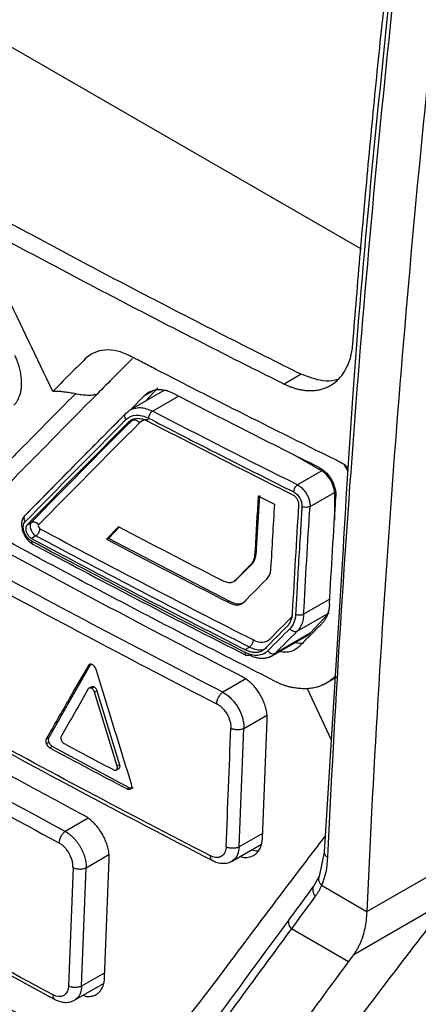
# Model space of a CAD drawing. Header units: millimetres. Extents: x 82 to 1002, y -172 to 1064.
# Tile 144 of 159: x 848 to 856, y 832 to 853. Entities that reach past the tile are written whole.
import ezdxf

# ---------------------------------------------------------------- set-up
doc = ezdxf.new("R2010")
doc.units = ezdxf.units.MM

msp = doc.modelspace()

# ---------------------------------------------------------------- linework, layer by layer
at = {"color": 7, "linetype": 'Continuous', "lineweight": 25}
for p, q in [((855.037, 848.135), (845.185, 853.822)), ((853.762, 845.487), (853.406, 845.281)), ((850.879, 845.155), (850.141, 844.729)), ((850.446, 845.032), (850.155, 844.737)), ((850.737, 845.2), (850.481, 844.925)), ((850.19, 844.514), (850.102, 844.463)), ((853.604, 843.791), (854.2, 843.447)), ((854.674, 843.571), (854.75, 843.443)), ((854.2, 843.447), (853.686, 843.15)), ((853.95, 842.69), (854.465, 842.987)), ((854.465, 842.987), (854.465, 842.402)), ((852.821, 841.795), (852.89, 842.929)), ((853.205, 842.734), (852.856, 842.909)), ((847.973, 842.307), (848.061, 842.358)), ((849.904, 842.261), (849.654, 841.999)), ((849.69, 842.02), (849.916, 842.255)), ((848.16, 842.073), (848.067, 842.019)), ((849.69, 842.02), (849.654, 841.999)), ((852.253, 840.684), (849.69, 842.02)), ((852.821, 841.795), (852.789, 841.776)), ((854.635, 841.595), (854.248, 835.385)), ((852.675, 841.44), (852.373, 841.137)), ((852.405, 841.156), (852.707, 841.458)), ((852.707, 841.458), (852.675, 841.44)), ((852.405, 841.156), (852.373, 841.137)), ((852.253, 840.684), (852.224, 840.668)), ((853.678, 840.055), (854.353, 840.445)), ((854.353, 840.445), (853.952, 840.016)), ((853.101, 839.509), (853.883, 839.96)), ((853.952, 840.016), (853.214, 839.589)), ((852.579, 839.667), (852.673, 839.721)), ((849.321, 839.365), (848.43, 837.812)), ((852.61, 839.057), (852.108, 838.767)), ((854.264, 838.942), (854.546, 839.105)), ((849.272, 838.845), (849.267, 838.838)), ((849.335, 838.851), (849.386, 838.88)), ((849.399, 838.768), (849.45, 838.798)), ((849.45, 838.798), (849.925, 837.234)), ((853.893, 838.846), (854.396, 837.758)), ((849.876, 837.206), (849.399, 838.768)), ((852.553, 838.003), (853.052, 838.292)), ((852.945, 835.678), (853.045, 838.186)), ((852.453, 835.496), (852.553, 838.003)), ((848.378, 837.781), (848.43, 837.812)), ((848.38, 837.68), (848.432, 837.71)), ((848.507, 837.622), (848.454, 837.591)), ((848.507, 837.622), (850.137, 836.749)), ((849.865, 837.126), (849.868, 837.13)), ((849.868, 837.13), (849.917, 837.158)), ((849.876, 837.206), (849.925, 837.234)), ((849.878, 837.2), (849.876, 837.206)), ((850.09, 836.722), (850.137, 836.749)), ((852.29, 835.191), (852.923, 835.556)), ((854.248, 835.386), (854.141, 834.875)), ((848.944, 835.063), (848.848, 832.558)), ((849.125, 832.554), (849.221, 835.058)), ((849.612, 832.733), (849.708, 835.238)), ((854.142, 834.878), (854.036, 834.692)), ((854.193, 834.685), (855.157, 834.128)), ((856.665, 834.251), (854.875, 833.217)), ((855.157, 834.128), (855.157, 834.129)), ((854.765, 833.068), (853.556, 833.766)), ((848.961, 832.248), (849.589, 832.61))]:
    msp.add_line(p, q, dxfattribs=at)
at = {"color": 8, "linetype": 'Continuous', "lineweight": 25}
for p, q in [((850.446, 845.032), (850.632, 845.139)), ((850.621, 844.71), (851.172, 845.028)), ((854.367, 840.734), (853.816, 840.416)), ((849.269, 839.335), (849.314, 839.36)), ((849.303, 838.859), (849.319, 838.868)), ((849.264, 836.104), (848.781, 835.825)), ((852.949, 835.782), (852.453, 835.496)), ((849.221, 835.058), (849.703, 835.337)), ((856.693, 835.015), (855.157, 834.129)), ((849.616, 832.837), (849.125, 832.554))]:
    msp.add_line(p, q, dxfattribs=at)
at = {"color": 7, "linetype": 'Continuous', "lineweight": 25, "flags": 128}
for points in [[(853.883, 839.96), (853.906, 839.975), (853.952, 840.016)], [(852.715, 835.436), (852.813, 835.414), (852.872, 835.413)]]:
    msp.add_lwpolyline(points, dxfattribs=at)
at = {"color": 7, "linetype": 'Continuous', "lineweight": 25}
for centre, radius, start, end in [((853.889, 842.961), 0.576, 2.6059, 57.395), ((853.76, 840.277), 0.471, 255.4214, 277.3893)]:
    msp.add_arc(centre, radius, start, end, dxfattribs=at)
at = {"color": 8, "linetype": 'Continuous', "lineweight": 25}
for centre, radius, start, end in [((854.364, 835.392), 0.117, 183.7061, 248.3366), ((854.203, 834.589), 0.195, 148.4258, 224.0661)]:
    msp.add_arc(centre, radius, start, end, dxfattribs=at)
at = {"color": 7, "linetype": 'Continuous', "lineweight": 25}
for points, knots in [([(854.854, 846.117), (854.88, 846.443), (854.932, 847.096), (855.015, 848.076), (855.102, 849.058), (855.192, 850.042), (855.286, 851.028), (855.384, 852.015), (855.486, 853.004), (855.591, 853.994), (855.7, 854.986), (855.812, 855.98), (855.929, 856.976), (856.048, 857.973), (856.131, 858.639), (856.173, 858.972)], [0, 0, 0, 0, 0.076915, 0.153825, 0.230732, 0.307638, 0.384544, 0.461452, 0.538364, 0.615281, 0.692204, 0.769137, 0.846079, 0.923033, 1, 1, 1, 1]), ([(849.911, 828.997), (849.877, 828.982), (849.759, 828.929), (849.376, 828.925), (848.731, 829.279), (847.951, 829.735), (846.803, 830.396), (844.813, 831.545), (841.335, 833.561), (838.034, 835.426), (835.634, 836.867), (834.864, 837.258), (834.444, 837.63), (834.165, 837.974), (833.816, 838.542), (833.555, 839.362), (833.206, 840.344), (832.216, 843.213), (831.249, 846.048), (830.295, 848.817), (830.013, 849.696), (830.079, 850.469), (830.146, 851.977), (830.219, 853.23), (830.276, 854.228)], [0, 0, 0, 0, 0.0045366, 0.015785, 0.0429601, 0.070566, 0.0981719, 0.1632429, 0.2794412, 0.463154, 0.5090821, 0.5319949, 0.543264, 0.5545106, 0.5658073, 0.5923623, 0.6187114, 0.6447354, 0.8213791, 0.8440777, 0.8667393, 0.8895064, 0.9120523, 1, 1, 1, 1]), ([(855.695, 854.139), (855.377, 851.072), (854.94, 846.851), (854.7, 842.723), (854.635, 841.595)], [0, 0, 0, 0, 0.726758, 1, 1, 1, 1]), ([(831.554, 852.983), (831.523, 852.076), (831.488, 851.057), (831.394, 849.831), (831.612, 849.169), (831.894, 848.27), (832.334, 846.891), (833.104, 844.499), (833.823, 842.25), (834.423, 840.479), (834.606, 839.843), (834.86, 839.369), (835.132, 839.001), (835.501, 838.72), (835.915, 838.478), (836.523, 838.095), (837.584, 837.446), (839.576, 836.239), (842.765, 834.36), (846.198, 832.45), (848.72, 831.047), (849.83, 830.49), (850.187, 830.52), (850.489, 830.673), (850.728, 831.067), (851.823, 832.453), (852.98, 834.033), (854.063, 835.449), (854.269, 835.718)], [0, 0, 0, 0, 0.069215, 0.077838, 0.095071, 0.112544, 0.140001, 0.189031, 0.276584, 0.293888, 0.311143, 0.319663, 0.328142, 0.341082, 0.35425, 0.367419, 0.398456, 0.453878, 0.552839, 0.691245, 0.760457, 0.77753, 0.786017, 0.794506, 0.811757, 0.82906, 0.967485, 1, 1, 1, 1]), ([(848.995, 845.076), (848.572, 844.65), (848.049, 844.119), (847.479, 843.539), (847.325, 843.381), (847.222, 843.276), (847.171, 843.222), (847.066, 843.121), (847.009, 843.077), (846.887, 843.006), (846.691, 842.924), (846.389, 842.916), (846.147, 842.985), (845.983, 843.048), (845.901, 843.089), (845.653, 843.225), (845.488, 843.317), (844.995, 843.592), (844.011, 844.142), (842.385, 845.069), (840.78, 846.007), (839.826, 846.575), (839.351, 846.86), (839.192, 846.954), (838.955, 847.099), (838.877, 847.151), (838.724, 847.27), (838.498, 847.471), (838.227, 847.811), (838.058, 848.103), (837.955, 848.304), (837.909, 848.407), (837.824, 848.618), (837.784, 848.724), (837.702, 848.936), (837.579, 849.254), (837.131, 850.421), (836.731, 851.485), (836.415, 852.338)], [0, 0, 0, 0, 0.125, 0.15625, 0.171875, 0.171875, 0.1875, 0.1875, 0.203125, 0.203125, 0.21875, 0.25, 0.265625, 0.265625, 0.28125, 0.28125, 0.3125, 0.3125, 0.375, 0.5, 0.625, 0.6875, 0.6875, 0.71875, 0.71875, 0.734375, 0.734375, 0.75, 0.78125, 0.796875, 0.796875, 0.8125, 0.8125, 0.828125, 0.828125, 0.84375, 0.875, 1, 1, 1, 1]), ([(853.762, 845.487), (853.509, 845.613), (853.004, 845.866), (852.25, 846.247), (851.499, 846.631), (850.752, 847.017), (850.007, 847.404), (849.267, 847.794), (848.529, 848.186), (847.795, 848.58), (847.064, 848.976), (846.336, 849.374), (845.612, 849.774), (844.891, 850.176), (844.174, 850.581), (843.459, 850.987), (842.986, 851.259), (842.749, 851.396)], [0, 0, 0, 0, 0.066688, 0.133366, 0.200036, 0.266699, 0.333357, 0.400011, 0.466663, 0.533315, 0.599968, 0.666624, 0.733284, 0.79995, 0.866624, 0.933307, 1, 1, 1, 1]), ([(842.394, 851.191), (842.631, 851.054), (843.104, 850.782), (843.819, 850.376), (844.536, 849.971), (845.257, 849.569), (845.981, 849.169), (846.709, 848.771), (847.44, 848.375), (848.174, 847.981), (848.911, 847.589), (849.652, 847.199), (850.396, 846.811), (851.144, 846.426), (851.894, 846.042), (852.648, 845.66), (853.154, 845.408), (853.406, 845.281)], [0, 0, 0, 0, 0.066692, 0.133374, 0.200047, 0.266712, 0.333372, 0.400027, 0.46668, 0.533332, 0.599985, 0.666639, 0.733298, 0.799961, 0.866632, 0.933311, 1, 1, 1, 1]), ([(853.202, 839.004), (852.954, 839.13), (852.457, 839.383), (851.716, 839.763), (850.978, 840.146), (850.243, 840.53), (849.512, 840.916), (848.783, 841.304), (848.058, 841.693), (847.335, 842.085), (846.616, 842.478), (845.9, 842.873), (845.187, 843.27), (844.478, 843.669), (843.771, 844.07), (843.068, 844.472), (842.368, 844.876), (841.671, 845.282), (840.977, 845.69), (840.286, 846.1), (839.598, 846.511), (838.914, 846.924), (838.233, 847.34), (837.555, 847.756), (836.88, 848.175), (836.208, 848.596), (835.539, 849.018), (834.873, 849.442), (834.211, 849.868), (833.552, 850.296), (833.115, 850.583), (832.896, 850.726)], [0, 0, 0, 0, 0.034527, 0.069044, 0.103552, 0.138053, 0.172546, 0.207033, 0.241513, 0.275989, 0.31046, 0.344927, 0.379391, 0.413852, 0.448312, 0.482771, 0.517229, 0.551688, 0.586148, 0.620609, 0.655073, 0.68954, 0.724011, 0.758487, 0.792967, 0.827454, 0.861947, 0.896448, 0.930956, 0.965473, 1, 1, 1, 1]), ([(853.406, 845.281), (853.43, 845.27), (853.477, 845.247), (853.55, 845.218), (853.626, 845.192), (853.704, 845.171), (853.786, 845.155), (853.87, 845.144), (853.955, 845.141), (854.041, 845.144), (854.128, 845.157), (854.214, 845.178), (854.299, 845.209), (854.42, 845.27), (854.555, 845.375), (854.679, 845.536), (854.762, 845.701), (854.813, 845.858), (854.841, 845.995), (854.85, 846.08), (854.854, 846.117)], [0, 0, 0, 0, 0.03325, 0.067863, 0.10392, 0.141549, 0.180945, 0.222015, 0.264575, 0.308483, 0.353885, 0.401029, 0.449989, 0.500371, 0.619084, 0.724022, 0.814153, 0.890509, 0.952426, 1, 1, 1, 1]), ([(847.858, 845.274), (847.858, 845.293), (847.859, 845.332), (847.855, 845.391), (847.849, 845.449), (847.84, 845.508), (847.828, 845.565), (847.814, 845.622), (847.798, 845.677), (847.781, 845.731), (847.761, 845.783), (847.74, 845.833), (847.725, 845.866), (847.718, 845.882)], [0, 0, 0, 0, 0.101187, 0.200462, 0.297798, 0.393143, 0.486436, 0.577612, 0.666612, 0.753382, 0.837884, 0.920093, 1, 1, 1, 1]), ([(850.146, 845.877), (849.966, 845.969), (849.786, 846.011), (849.459, 845.989), (849.312, 845.925), (849.199, 845.811)], [0, 0, 0, 0, 0.5, 0.5, 1, 1, 1, 1]), ([(854.496, 843.676), (853.762, 844.037), (852.668, 844.583), (851.403, 845.228), (850.773, 845.552), (850.504, 845.691), (850.325, 845.784), (850.235, 845.831), (850.146, 845.877)], [0, 0, 0, 0, 0.5, 0.75, 0.875, 0.9375, 0.9375, 1, 1, 1, 1]), ([(854.524, 845.379), (854.51, 845.373), (854.42, 845.338), (854.165, 845.338), (853.917, 845.43), (853.762, 845.487)], [0, 0, 0, 0, 0.065071, 0.414729, 1, 1, 1, 1]), ([(847.697, 844.833), (847.706, 844.843), (847.732, 844.87), (847.773, 844.93), (847.812, 845.013), (847.839, 845.107), (847.854, 845.192), (847.857, 845.248), (847.858, 845.274)], [0, 0, 0, 0, 0.095268, 0.261774, 0.500664, 0.692033, 0.858564, 1, 1, 1, 1]), ([(848.995, 845.076), (848.955, 845.083), (848.875, 845.096), (848.78, 845.11), (848.699, 845.12), (848.633, 845.126), (848.569, 845.128), (848.531, 845.126), (848.518, 845.125)], [0, 0, 0, 0, 0.250013, 0.500195, 0.594981, 0.757368, 0.912901, 1, 1, 1, 1]), ([(848.995, 845.076), (849.039, 845.07), (849.123, 845.057), (849.231, 845.049), (849.318, 845.049), (849.387, 845.054), (849.43, 845.064), (849.452, 845.069)], [0, 0, 0, 0, 0.28467, 0.547032, 0.701161, 0.852085, 1, 1, 1, 1]), ([(851.078, 845.076), (851.062, 845.084), (851.03, 845.1), (850.981, 845.119), (850.931, 845.136), (850.88, 845.148), (850.829, 845.157), (850.778, 845.16), (850.726, 845.159), (850.668, 845.152), (850.601, 845.134), (850.521, 845.098), (850.473, 845.055), (850.446, 845.032)], [0, 0, 0, 0, 0.066491, 0.134646, 0.204467, 0.275953, 0.349106, 0.423927, 0.500416, 0.582253, 0.69281, 0.832068, 1, 1, 1, 1]), ([(854.144, 843.516), (853.886, 843.645), (853.371, 843.903), (852.603, 844.292), (851.838, 844.682), (851.331, 844.945), (851.078, 845.076)], [0, 0, 0, 0, 0.250127, 0.500165, 0.750121, 1, 1, 1, 1]), ([(850.057, 844.656), (849.73, 844.326), (849.007, 843.598), (848.301, 842.879), (847.915, 842.486)], [0, 0, 0, 0, 0.452481, 1, 1, 1, 1]), ([(850.063, 844.529), (850.046, 844.552), (850.035, 844.585), (850.039, 844.642), (850.055, 844.664), (850.075, 844.675)], [0, 0, 0, 0, 0.5, 0.5, 1, 1, 1, 1]), ([(850.063, 844.529), (850.119, 844.585), (850.193, 844.618), (850.357, 844.63), (850.448, 844.608), (850.538, 844.561)], [0, 0, 0, 0, 0.5, 0.5, 1, 1, 1, 1]), ([(850.075, 844.675), (850.117, 844.715), (850.164, 844.758), (850.227, 844.766), (850.233, 844.766)], [0, 0, 0, 0, 0.914656, 1, 1, 1, 1]), ([(850.621, 844.71), (850.602, 844.697), (850.58, 844.674), (850.548, 844.617), (850.539, 844.585), (850.538, 844.561)], [0, 0, 0, 0, 0.5, 0.5, 1, 1, 1, 1]), ([(850.528, 844.493), (850.514, 844.5), (850.483, 844.515), (850.437, 844.531), (850.389, 844.543), (850.34, 844.55), (850.289, 844.55), (850.232, 844.541), (850.165, 844.517), (850.124, 844.482), (850.102, 844.463)], [0, 0, 0, 0, 0.092137, 0.188209, 0.288218, 0.392167, 0.500057, 0.624898, 0.791567, 1, 1, 1, 1]), ([(850.19, 844.514), (850.21, 844.525), (850.24, 844.528), (850.301, 844.507), (850.329, 844.484), (850.346, 844.46)], [0, 0, 0, 0, 0.5, 0.5, 1, 1, 1, 1]), ([(853.593, 842.933), (853.336, 843.061), (852.821, 843.319), (852.054, 843.708), (851.289, 844.099), (850.782, 844.361), (850.528, 844.493)], [0, 0, 0, 0, 0.250016, 0.500017, 0.75001, 1, 1, 1, 1]), ([(850.538, 844.561), (850.741, 844.456), (851.249, 844.193), (852.051, 843.783), (852.869, 843.369), (853.384, 843.111), (853.605, 843.001)], [0, 0, 0, 0, 0.200557, 0.500002, 0.786116, 1, 1, 1, 1]), ([(854.754, 843.51), (854.744, 843.519), (854.699, 843.562), (854.625, 843.605), (854.549, 843.65), (854.51, 843.669), (854.496, 843.676)], [0, 0, 0, 0, 0.12067, 0.558462, 0.837021, 1, 1, 1, 1]), ([(854.144, 843.516), (854.156, 843.51), (854.181, 843.497), (854.217, 843.472), (854.253, 843.444), (854.298, 843.402), (854.351, 843.342), (854.406, 843.26), (854.449, 843.172), (854.479, 843.08), (854.497, 842.989), (854.496, 842.932), (854.496, 842.903)], [0, 0, 0, 0, 0.06291, 0.125185, 0.187438, 0.250282, 0.375143, 0.500024, 0.623868, 0.749257, 0.875238, 1, 1, 1, 1]), ([(853.604, 843.001), (853.606, 843.025), (853.615, 843.057), (853.646, 843.114), (853.667, 843.137), (853.686, 843.15)], [0, 0, 0, 0, 0.5, 0.5, 1, 1, 1, 1]), ([(853.605, 843.001), (853.654, 842.976), (853.702, 842.928), (853.767, 842.816), (853.784, 842.751), (853.78, 842.695)], [0, 0, 0, 0, 0.5, 0.5, 1, 1, 1, 1]), ([(853.686, 843.15), (853.697, 843.144), (853.719, 843.131), (853.751, 843.107), (853.783, 843.079), (853.813, 843.047), (853.841, 843.012), (853.866, 842.975), (853.889, 842.936), (853.909, 842.895), (853.925, 842.853), (853.937, 842.811), (853.946, 842.77), (853.951, 842.729), (853.95, 842.703), (853.95, 842.69)], [0, 0, 0, 0, 0.076591, 0.1532209, 0.2298941, 0.3066153, 0.3833888, 0.4602192, 0.537111, 0.6140686, 0.6910966, 0.7681992, 0.8453811, 0.9226465, 1, 1, 1, 1]), ([(853.716, 842.718), (853.716, 842.727), (853.716, 842.745), (853.712, 842.773), (853.703, 842.802), (853.691, 842.829), (853.676, 842.856), (853.658, 842.88), (853.638, 842.902), (853.616, 842.92), (853.601, 842.928), (853.593, 842.933)], [0, 0, 0, 0, 0.11189, 0.223516, 0.334906, 0.446091, 0.557102, 0.667967, 0.778718, 0.889386, 1, 1, 1, 1]), ([(853.582, 840.444), (853.603, 840.823), (853.645, 841.579), (853.692, 842.339), (853.716, 842.718)], [0, 0, 0, 0, 0.499888, 1, 1, 1, 1]), ([(853.78, 842.695), (853.77, 842.537), (853.747, 842.157), (853.71, 841.557), (853.676, 840.956), (853.655, 840.578), (853.646, 840.42)], [0, 0, 0, 0, 0.207396, 0.499999, 0.790857, 1, 1, 1, 1]), ([(853.95, 842.69), (853.93, 842.68), (853.899, 842.674), (853.834, 842.676), (853.802, 842.684), (853.78, 842.695)], [0, 0, 0, 0, 0.5, 0.5, 1, 1, 1, 1]), ([(847.915, 842.486), (847.901, 842.468), (847.874, 842.432), (847.856, 842.356), (847.856, 842.269), (847.876, 842.178), (847.913, 842.088), (847.965, 842.007), (848.026, 841.94), (848.07, 841.912), (848.092, 841.898)], [0, 0, 0, 0, 0.127694, 0.254418, 0.380544, 0.50589, 0.630983, 0.755058, 0.878007, 1, 1, 1, 1]), ([(848.067, 841.961), (848.034, 841.979), (848.001, 842.007), (847.946, 842.077), (847.924, 842.119), (847.896, 842.203), (847.891, 842.245), (847.899, 842.319), (847.912, 842.35), (847.933, 842.371)], [0, 0, 0, 0, 0.25, 0.25, 0.5, 0.5, 0.75, 0.75, 1, 1, 1, 1]), ([(847.946, 842.519), (847.926, 842.507), (847.909, 842.485), (847.904, 842.427), (847.916, 842.395), (847.933, 842.371)], [0, 0, 0, 0, 0.5, 0.5, 1, 1, 1, 1]), ([(848.061, 842.358), (848.081, 842.369), (848.112, 842.372), (848.173, 842.351), (848.201, 842.328), (848.218, 842.305)], [0, 0, 0, 0, 0.5, 0.5, 1, 1, 1, 1]), ([(847.946, 842.235), (847.946, 842.227), (847.945, 842.21), (847.95, 842.184), (847.957, 842.158), (847.967, 842.132), (847.98, 842.108), (847.995, 842.085), (848.011, 842.064), (848.029, 842.046), (848.047, 842.031), (848.06, 842.023), (848.067, 842.019)], [0, 0, 0, 0, 0.10524, 0.209295, 0.312171, 0.413876, 0.514419, 0.613808, 0.712051, 0.809158, 0.905138, 1, 1, 1, 1]), ([(848.037, 842.288), (848.037, 842.25), (848.05, 842.205), (848.095, 842.126), (848.127, 842.092), (848.16, 842.073)], [0, 0, 0, 0, 0.5, 0.5, 1, 1, 1, 1]), ([(848.16, 842.073), (848.166, 842.077), (848.177, 842.085), (848.193, 842.101), (848.207, 842.118), (848.219, 842.137), (848.228, 842.156), (848.235, 842.173), (848.24, 842.188), (848.243, 842.202), (848.244, 842.213), (848.245, 842.22), (848.245, 842.223)], [0, 0, 0, 0, 0.1292686, 0.257759, 0.3823409, 0.500281, 0.6095051, 0.7086924, 0.7972314, 0.8750587, 0.9424669, 1, 1, 1, 1]), ([(848.218, 842.305), (848.21, 842.296), (848.208, 842.28), (848.22, 842.245), (848.232, 842.23), (848.245, 842.223)], [0, 0, 0, 0, 0.5, 0.5, 1, 1, 1, 1]), ([(848.065, 841.913), (848.791, 841.526), (850.291, 840.727), (851.819, 839.947), (852.607, 839.544)], [0, 0, 0, 0, 0.484376, 1, 1, 1, 1]), ([(848.067, 842.019), (848.314, 841.887), (848.81, 841.622), (849.557, 841.227), (850.307, 840.834), (851.061, 840.443), (851.818, 840.054), (852.325, 839.796), (852.579, 839.667)], [0, 0, 0, 0, 0.166552, 0.333145, 0.499783, 0.666469, 0.833207, 1, 1, 1, 1]), ([(848.068, 841.955), (848.069, 841.942), (848.071, 841.924), (848.081, 841.906), (848.089, 841.901), (848.092, 841.898)], [0, 0, 0, 0, 0.48346, 0.742662, 1, 1, 1, 1]), ([(852.509, 839.101), (852.26, 839.229), (851.762, 839.485), (851.018, 839.872), (850.277, 840.261), (849.54, 840.652), (848.806, 841.044), (848.074, 841.439), (847.589, 841.703), (847.347, 841.836)], [0, 0, 0, 0, 0.142919, 0.285812, 0.428683, 0.571534, 0.714369, 0.85719, 1, 1, 1, 1]), ([(852.707, 841.458), (852.725, 841.477), (852.743, 841.497), (852.773, 841.544), (852.785, 841.571), (852.812, 841.658), (852.817, 841.727), (852.821, 841.795)], [0, 0, 0, 0, 0.25, 0.25, 0.5, 0.5, 1, 1, 1, 1]), ([(852.342, 841.111), (852.345, 841.112), (852.371, 841.117), (852.389, 841.137), (852.405, 841.156)], [0, 0, 0, 0, 0.1106077, 1, 1, 1, 1]), ([(852.599, 840.708), (852.579, 840.687), (852.556, 840.667), (852.507, 840.638), (852.479, 840.629), (852.387, 840.623), (852.319, 840.65), (852.253, 840.684)], [0, 0, 0, 0, 0.25, 0.25, 0.5, 0.5, 1, 1, 1, 1]), ([(854.361, 840.628), (854.36, 840.611), (854.358, 840.577), (854.35, 840.528), (854.341, 840.481), (854.328, 840.436), (854.31, 840.383), (854.282, 840.325), (854.244, 840.264), (854.213, 840.23), (854.198, 840.214)], [0, 0, 0, 0, 0.1001015, 0.1996739, 0.2990896, 0.3987229, 0.4989455, 0.6661933, 0.8326308, 1, 1, 1, 1]), ([(853.472, 840.164), (853.481, 840.174), (853.499, 840.193), (853.521, 840.226), (853.54, 840.261), (853.554, 840.297), (853.566, 840.334), (853.574, 840.371), (853.579, 840.408), (853.581, 840.432), (853.582, 840.444)], [0, 0, 0, 0, 0.145668, 0.28543, 0.419285, 0.547235, 0.66928, 0.785422, 0.895661, 1, 1, 1, 1]), ([(853.646, 840.42), (853.667, 840.409), (853.7, 840.4), (853.765, 840.399), (853.796, 840.406), (853.816, 840.416)], [0, 0, 0, 0, 0.5, 0.5, 1, 1, 1, 1]), ([(853.816, 840.416), (853.815, 840.398), (853.812, 840.361), (853.804, 840.308), (853.791, 840.253), (853.772, 840.2), (853.747, 840.148), (853.717, 840.098), (853.691, 840.07), (853.678, 840.055)], [0, 0, 0, 0, 0.119635, 0.24701, 0.382124, 0.52498, 0.675577, 0.833917, 1, 1, 1, 1]), ([(853.678, 840.055), (853.658, 840.045), (853.629, 840.042), (853.569, 840.062), (853.541, 840.085), (853.524, 840.108)], [0, 0, 0, 0, 0.5, 0.5, 1, 1, 1, 1]), ([(853.734, 839.747), (853.811, 839.825), (853.965, 839.98), (854.12, 840.136), (854.198, 840.214)], [0, 0, 0, 0, 0.499995, 1, 1, 1, 1]), ([(852.673, 839.721), (852.678, 839.725), (852.688, 839.732), (852.703, 839.747), (852.717, 839.765), (852.732, 839.789), (852.742, 839.811), (852.75, 839.833), (852.753, 839.852), (852.754, 839.865), (852.755, 839.872)], [0, 0, 0, 0, 0.117239, 0.240982, 0.36948, 0.500504, 0.683501, 0.759792, 0.883225, 1, 1, 1, 1]), ([(852.755, 839.872), (852.824, 839.837), (852.888, 839.822), (853.011, 839.831), (853.063, 839.854), (853.105, 839.897)], [0, 0, 0, 0, 0.5, 0.5, 1, 1, 1, 1]), ([(852.579, 839.667), (852.592, 839.661), (852.62, 839.647), (852.661, 839.632), (852.702, 839.621), (852.741, 839.614), (852.78, 839.611), (852.83, 839.612), (852.89, 839.623), (852.955, 839.651), (852.99, 839.682), (853.008, 839.698)], [0, 0, 0, 0, 0.0847532, 0.1689744, 0.2526651, 0.3358267, 0.4184604, 0.5005678, 0.6673004, 0.8337778, 1, 1, 1, 1]), ([(853.059, 839.642), (853.031, 839.613), (852.999, 839.591), (852.928, 839.559), (852.888, 839.549), (852.765, 839.54), (852.673, 839.561), (852.582, 839.607)], [0, 0, 0, 0, 0.25, 0.25, 0.5, 0.5, 1, 1, 1, 1]), ([(853.059, 839.642), (853.077, 839.618), (853.105, 839.596), (853.165, 839.576), (853.194, 839.579), (853.214, 839.589)], [0, 0, 0, 0, 0.5, 0.5, 1, 1, 1, 1]), ([(853.313, 839.631), (853.36, 839.625), (853.465, 839.611), (853.612, 839.649), (853.693, 839.715), (853.734, 839.747)], [0, 0, 0, 0, 0.2861, 0.641987, 1, 1, 1, 1]), ([(852.665, 839.553), (852.646, 839.54), (852.623, 839.535), (852.591, 839.554), (852.583, 839.576), (852.583, 839.601)], [0, 0, 0, 0, 0.5, 0.5, 1, 1, 1, 1]), ([(853.104, 839.513), (853.094, 839.508), (853.073, 839.5), (853.04, 839.49), (853.006, 839.483), (852.959, 839.478), (852.899, 839.479), (852.823, 839.492), (852.745, 839.515), (852.692, 839.54), (852.665, 839.553)], [0, 0, 0, 0, 0.08328, 0.166558, 0.249831, 0.333101, 0.497332, 0.663222, 0.830777, 1, 1, 1, 1]), ([(849.269, 839.335), (849.136, 839.103), (848.838, 838.585), (848.542, 838.068), (848.378, 837.781)], [0, 0, 0, 0, 0.44633, 1, 1, 1, 1]), ([(850.178, 836.825), (850.024, 837.327), (849.775, 838.134), (849.527, 838.942), (849.434, 839.247)], [0, 0, 0, 0, 0.62159, 1, 1, 1, 1]), ([(849.181, 836.158), (848.919, 836.299), (848.396, 836.58), (847.616, 837.004), (846.838, 837.43), (846.065, 837.858), (845.294, 838.288), (844.527, 838.72), (844.019, 839.009), (843.765, 839.154)], [0, 0, 0, 0, 0.142892, 0.285768, 0.42863, 0.571481, 0.714324, 0.857163, 1, 1, 1, 1]), ([(853.045, 838.186), (853.046, 838.203), (853.046, 838.237), (853.043, 838.291), (853.035, 838.345), (853.025, 838.399), (853.011, 838.454), (852.994, 838.508), (852.974, 838.561), (852.952, 838.613), (852.926, 838.664), (852.89, 838.73), (852.839, 838.808), (852.769, 838.896), (852.689, 838.977), (852.602, 839.048), (852.54, 839.083), (852.509, 839.101)], [0, 0, 0, 0, 0.052094, 0.103729, 0.154905, 0.205624, 0.255887, 0.305697, 0.355054, 0.40396, 0.452417, 0.500426, 0.594049, 0.690808, 0.790713, 0.893774, 1, 1, 1, 1]), ([(853.202, 839.004), (853.226, 838.992), (853.274, 838.969), (853.347, 838.938), (853.419, 838.912), (853.491, 838.889), (853.538, 838.877), (853.562, 838.871)], [0, 0, 0, 0, 0.200385, 0.400116, 0.599655, 0.799463, 1, 1, 1, 1]), ([(849.881, 830.842), (847.442, 832.142), (843.851, 834.134), (839.785, 836.529), (837.783, 837.743), (836.79, 838.355), (836.296, 838.662), (836.049, 838.815), (835.943, 838.881), (835.873, 838.925), (835.838, 838.947), (835.802, 838.97)], [0, 0, 0, 0, 0.5, 0.75, 0.875, 0.9375, 0.96875, 0.984375, 0.992188, 0.992188, 1, 1, 1, 1]), ([(849.335, 838.851), (849.331, 838.852), (849.322, 838.856), (849.31, 838.859), (849.297, 838.859), (849.283, 838.856), (849.275, 838.848), (849.272, 838.845)], [0, 0, 0, 0, 0.165841, 0.331518, 0.50195, 0.753448, 1, 1, 1, 1]), ([(849.319, 838.868), (849.321, 838.872), (849.326, 838.878), (849.336, 838.885), (849.349, 838.889), (849.366, 838.89), (849.38, 838.884), (849.386, 838.88)], [0, 0, 0, 0, 0.166585, 0.330852, 0.498787, 0.748655, 1, 1, 1, 1]), ([(849.399, 838.768), (849.397, 838.773), (849.393, 838.783), (849.386, 838.798), (849.375, 838.815), (849.361, 838.832), (849.349, 838.841), (849.344, 838.845)], [0, 0, 0, 0, 0.165867, 0.331567, 0.502023, 0.75352, 1, 1, 1, 1]), ([(849.386, 838.88), (849.391, 838.878), (849.4, 838.872), (849.413, 838.861), (849.427, 838.845), (849.441, 838.824), (849.447, 838.807), (849.45, 838.798)], [0, 0, 0, 0, 0.166559, 0.330777, 0.4986834, 0.7485336, 1, 1, 1, 1]), ([(854.218, 838.919), (854.198, 838.911), (854.159, 838.894), (854.099, 838.875), (854.04, 838.861), (853.982, 838.85), (853.924, 838.843), (853.868, 838.84), (853.813, 838.839), (853.759, 838.842), (853.707, 838.846), (853.657, 838.853), (853.609, 838.861), (853.578, 838.868), (853.562, 838.871)], [0, 0, 0, 0, 0.10251, 0.201561, 0.296684, 0.388085, 0.476004, 0.560676, 0.642286, 0.720686, 0.795748, 0.867367, 0.935469, 1, 1, 1, 1]), ([(852.108, 838.767), (852.092, 838.757), (852.076, 838.743), (852.044, 838.707), (852.029, 838.686), (852.003, 838.639), (851.993, 838.614), (851.979, 838.567), (851.976, 838.545), (851.975, 838.525)], [0, 0, 0, 0, 0.25, 0.25, 0.5, 0.5, 0.75, 0.75, 1, 1, 1, 1]), ([(852.108, 838.767), (852.122, 838.759), (852.15, 838.743), (852.192, 838.714), (852.232, 838.682), (852.27, 838.647), (852.306, 838.609), (852.34, 838.57), (852.372, 838.528), (852.402, 838.486), (852.436, 838.43), (852.474, 838.358), (852.51, 838.27), (852.536, 838.179), (852.552, 838.089), (852.552, 838.032), (852.553, 838.003)], [0, 0, 0, 0, 0.059192, 0.117471, 0.174837, 0.23129, 0.286831, 0.341462, 0.395182, 0.447994, 0.499897, 0.596684, 0.695083, 0.795098, 0.896735, 1, 1, 1, 1]), ([(851.975, 838.525), (851.983, 838.521), (852.002, 838.51), (852.044, 838.482), (852.091, 838.442), (852.146, 838.381), (852.191, 838.318), (852.232, 838.238), (852.259, 838.163), (852.274, 838.095), (852.279, 838.046), (852.279, 838.019), (852.279, 838.008)], [0, 0, 0, 0, 0.048067, 0.118914, 0.254191, 0.347666, 0.494889, 0.602091, 0.751982, 0.859798, 0.938697, 1, 1, 1, 1]), ([(846.699, 837.968), (847.477, 837.544), (849.198, 836.607), (850.955, 835.693), (851.917, 835.193)], [0, 0, 0, 0, 0.4524821, 1, 1, 1, 1]), ([(852.279, 838.008), (852.296, 837.999), (852.317, 837.992), (852.364, 837.981), (852.391, 837.977), (852.444, 837.977), (852.47, 837.98), (852.517, 837.99), (852.537, 837.997), (852.553, 838.006)], [0, 0, 0, 0, 0.25, 0.25, 0.5, 0.5, 0.75, 0.75, 1, 1, 1, 1]), ([(848.43, 837.812), (848.428, 837.808), (848.424, 837.799), (848.421, 837.784), (848.42, 837.764), (848.422, 837.739), (848.429, 837.72), (848.432, 837.71)], [0, 0, 0, 0, 0.166153, 0.330755, 0.49848, 0.748606, 1, 1, 1, 1]), ([(848.694, 837.834), (848.692, 837.831), (848.689, 837.824), (848.686, 837.812), (848.686, 837.796), (848.688, 837.776), (848.693, 837.761), (848.695, 837.753)], [0, 0, 0, 0, 0.1660339, 0.3312021, 0.5002655, 0.7517115, 1, 1, 1, 1]), ([(848.695, 837.753), (848.697, 837.749), (848.7, 837.742), (848.705, 837.734), (848.707, 837.731)], [0, 0, 0, 0, 0.502214, 1, 1, 1, 1]), ([(848.432, 837.71), (848.435, 837.704), (848.441, 837.692), (848.451, 837.674), (848.465, 837.655), (848.484, 837.636), (848.499, 837.627), (848.507, 837.622)], [0, 0, 0, 0, 0.166132, 0.330709, 0.498411, 0.748531, 1, 1, 1, 1]), ([(848.707, 837.731), (848.711, 837.724), (848.719, 837.712), (848.734, 837.696), (848.744, 837.689), (848.75, 837.685)], [0, 0, 0, 0, 0.338612, 0.666072, 1, 1, 1, 1]), ([(849.806, 837.124), (849.809, 837.123), (849.815, 837.119), (849.821, 837.118), (849.824, 837.117)], [0, 0, 0, 0, 0.501945, 1, 1, 1, 1]), ([(849.824, 837.117), (849.829, 837.116), (849.84, 837.115), (849.854, 837.118), (849.861, 837.123), (849.865, 837.126)], [0, 0, 0, 0, 0.338381, 0.665902, 1, 1, 1, 1]), ([(849.868, 837.13), (849.87, 837.132), (849.873, 837.136), (849.876, 837.142), (849.877, 837.144)], [0, 0, 0, 0, 0.501979, 1, 1, 1, 1]), ([(849.877, 837.144), (849.879, 837.15), (849.882, 837.16), (849.882, 837.179), (849.879, 837.193), (849.878, 837.2)], [0, 0, 0, 0, 0.338463, 0.665972, 1, 1, 1, 1]), ([(849.925, 837.234), (849.926, 837.229), (849.929, 837.219), (849.93, 837.205), (849.93, 837.188), (849.927, 837.172), (849.92, 837.162), (849.917, 837.158)], [0, 0, 0, 0, 0.166072, 0.330704, 0.498536, 0.748784, 1, 1, 1, 1]), ([(850.137, 836.749), (850.142, 836.747), (850.152, 836.742), (850.167, 836.738), (850.183, 836.738), (850.201, 836.742), (850.21, 836.751), (850.215, 836.756)], [0, 0, 0, 0, 0.16613, 0.330698, 0.498366, 0.748465, 1, 1, 1, 1]), ([(849.708, 835.238), (849.708, 835.255), (849.709, 835.29), (849.705, 835.344), (849.698, 835.399), (849.687, 835.454), (849.673, 835.509), (849.656, 835.563), (849.636, 835.616), (849.614, 835.668), (849.59, 835.718), (849.555, 835.783), (849.504, 835.863), (849.434, 835.952), (849.356, 836.033), (849.271, 836.105), (849.211, 836.14), (849.181, 836.158)], [0, 0, 0, 0, 0.053151, 0.10561, 0.157376, 0.208451, 0.258835, 0.308529, 0.357534, 0.405851, 0.453481, 0.500424, 0.595027, 0.69228, 0.792189, 0.894761, 1, 1, 1, 1]), ([(848.781, 835.825), (848.765, 835.815), (848.748, 835.802), (848.716, 835.766), (848.7, 835.745), (848.674, 835.698), (848.663, 835.673), (848.649, 835.626), (848.646, 835.604), (848.645, 835.585)], [0, 0, 0, 0, 0.25, 0.25, 0.5, 0.5, 0.75, 0.75, 1, 1, 1, 1]), ([(848.781, 835.825), (848.795, 835.817), (848.822, 835.801), (848.863, 835.772), (848.903, 835.739), (848.942, 835.702), (848.98, 835.662), (849.016, 835.619), (849.05, 835.573), (849.081, 835.525), (849.11, 835.475), (849.136, 835.423), (849.159, 835.371), (849.179, 835.318), (849.195, 835.264), (849.207, 835.211), (849.216, 835.159), (849.221, 835.107), (849.221, 835.075), (849.221, 835.058)], [0, 0, 0, 0, 0.058155, 0.11639, 0.174707, 0.233105, 0.291585, 0.350148, 0.408795, 0.467526, 0.526342, 0.585243, 0.644231, 0.703305, 0.762467, 0.821717, 0.881055, 0.940483, 1, 1, 1, 1]), ([(852.478, 835.299), (852.497, 835.292), (852.555, 835.27), (852.654, 835.276), (852.764, 835.31), (852.849, 835.385), (852.921, 835.499), (852.936, 835.609), (852.945, 835.678)], [0, 0, 0, 0, 0.072217, 0.231979, 0.420952, 0.59394, 0.748276, 1, 1, 1, 1]), ([(848.942, 835.062), (848.943, 835.076), (848.943, 835.103), (848.939, 835.146), (848.931, 835.189), (848.919, 835.232), (848.903, 835.275), (848.884, 835.319), (848.855, 835.373), (848.816, 835.433), (848.763, 835.495), (848.705, 835.547), (848.665, 835.571), (848.644, 835.584)], [0, 0, 0, 0, 0.073763, 0.145211, 0.215244, 0.284813, 0.354893, 0.426433, 0.500329, 0.627602, 0.749898, 0.872331, 1, 1, 1, 1]), ([(852.179, 835.499), (852.178, 835.489), (852.177, 835.471), (852.173, 835.446), (852.166, 835.419), (852.156, 835.39), (852.126, 835.331), (852.083, 835.294), (852.035, 835.279), (852.023, 835.276), (852.012, 835.274), (851.99, 835.271), (851.953, 835.272), (851.911, 835.281), (851.876, 835.293), (851.858, 835.302), (851.846, 835.308)], [0, 0, 0, 0, 0.057066, 0.096422, 0.14143, 0.220097, 0.285266, 0.56985, 0.599779, 0.632638, 0.653548, 0.677256, 0.785626, 0.892053, 0.931928, 1, 1, 1, 1]), ([(852.453, 835.496), (852.437, 835.487), (852.416, 835.48), (852.37, 835.47), (852.344, 835.467), (852.291, 835.468), (852.264, 835.471), (852.217, 835.482), (852.196, 835.49), (852.179, 835.499)], [0, 0, 0, 0, 0.25, 0.25, 0.5, 0.5, 0.75, 0.75, 1, 1, 1, 1]), ([(843.148, 835.274), (843.955, 834.815), (845.74, 833.803), (847.564, 832.814), (848.563, 832.272)], [0, 0, 0, 0, 0.452482, 1, 1, 1, 1]), ([(848.944, 835.063), (848.961, 835.054), (848.982, 835.045), (849.03, 835.034), (849.056, 835.03), (849.11, 835.029), (849.137, 835.032), (849.184, 835.042), (849.204, 835.05), (849.221, 835.058)], [0, 0, 0, 0, 0.25, 0.25, 0.5, 0.5, 0.75, 0.75, 1, 1, 1, 1]), ([(851.881, 835.212), (851.918, 835.195), (851.992, 835.161), (852.107, 835.146), (852.217, 835.157), (852.28, 835.188), (852.312, 835.203)], [0, 0, 0, 0, 0.244514, 0.494148, 0.746641, 1, 1, 1, 1]), ([(854.02, 834.661), (853.943, 834.557), (853.772, 834.326), (853.603, 834.096), (853.51, 833.97)], [0, 0, 0, 0, 0.452455, 1, 1, 1, 1]), ([(854.193, 834.685), (854.184, 834.664), (854.165, 834.622), (854.134, 834.563), (854.1, 834.506), (854.075, 834.471), (854.062, 834.454)], [0, 0, 0, 0, 0.249508, 0.499147, 0.749207, 1, 1, 1, 1]), ([(854.062, 834.454), (853.978, 834.339), (853.851, 834.167), (853.682, 833.938), (853.598, 833.823), (853.556, 833.766)], [0, 0, 0, 0, 0.500009, 0.750013, 1, 1, 1, 1]), ([(853.87, 830.386), (854.408, 831.101), (855.322, 832.317), (856.268, 833.55), (856.658, 834.058)], [0, 0, 0, 0, 0.5878888, 1, 1, 1, 1]), ([(854.875, 833.217), (854.889, 833.239), (854.918, 833.282), (854.957, 833.349), (854.992, 833.417), (855.023, 833.485), (855.051, 833.552), (855.083, 833.646), (855.115, 833.774), (855.144, 833.944), (855.153, 834.066), (855.157, 834.128)], [0, 0, 0, 0, 0.091663, 0.180152, 0.265389, 0.34734, 0.425938, 0.501167, 0.660805, 0.826926, 1, 1, 1, 1]), ([(853.521, 833.984), (852.96, 833.221), (851.716, 831.527), (850.51, 829.854), (849.848, 828.935)], [0, 0, 0, 0, 0.450353, 1, 1, 1, 1]), ([(853.556, 833.766), (853.244, 833.342), (852.933, 832.919), (852.316, 832.075), (852.009, 831.654), (851.093, 830.394), (850.489, 829.557), (849.892, 828.724)], [0, 0, 0, 0, 0.25, 0.25, 0.5, 0.5, 1, 1, 1, 1]), ([(850.659, 827.414), (850.993, 827.881), (851.328, 828.348), (852.004, 829.286), (852.345, 829.756), (853.029, 830.699), (853.373, 831.171), (854.066, 832.118), (854.415, 832.593), (854.765, 833.068)], [0, 0, 0, 0, 0.25, 0.25, 0.5, 0.5, 0.75, 0.75, 1, 1, 1, 1]), ([(848.848, 832.558), (848.844, 832.465), (848.807, 832.391), (848.687, 832.321), (848.605, 832.326), (848.523, 832.37)], [0, 0, 0, 0, 0.5, 0.5, 1, 1, 1, 1]), ([(849.125, 832.554), (849.109, 832.545), (849.088, 832.538), (849.041, 832.527), (849.015, 832.525), (848.961, 832.525), (848.934, 832.529), (848.886, 832.541), (848.865, 832.549), (848.848, 832.558)], [0, 0, 0, 0, 0.25, 0.25, 0.5, 0.5, 0.75, 0.75, 1, 1, 1, 1]), ([(849.158, 832.361), (849.18, 832.352), (849.241, 832.328), (849.336, 832.336), (849.441, 832.371), (849.525, 832.447), (849.592, 832.565), (849.604, 832.671), (849.612, 832.733)], [0, 0, 0, 0, 0.091081, 0.24584, 0.418868, 0.610606, 0.77153, 1, 1, 1, 1]), ([(848.563, 832.272), (848.598, 832.256), (848.671, 832.222), (848.784, 832.207), (848.893, 832.217), (848.955, 832.247), (848.986, 832.262)], [0, 0, 0, 0, 0.244319, 0.493982, 0.746622, 1, 1, 1, 1])]:
    msp.add_open_spline(points, degree=3, knots=knots, dxfattribs=at)
for points in [[(855.768, 854.041), (855.085, 847.697), (854.61, 841.442), (854.321, 835.284)], [(855.157, 834.129), (855.443, 840.499), (855.927, 846.972), (856.634, 853.541)], [(848.518, 845.125), (848.177, 845.83), (847.84, 846.536), (847.505, 847.244)], [(849.199, 845.811), (848.971, 845.582), (848.744, 845.353), (848.518, 845.125)], [(850.197, 845.819), (849.947, 845.568), (849.699, 845.318), (849.452, 845.069)], [(847.546, 843.133), (848.173, 843.773), (848.808, 844.419), (849.452, 845.069)], [(853.686, 843.15), (852.655, 843.664), (851.633, 844.184), (850.621, 844.71)], [(847.933, 842.371), (848.632, 843.084), (849.342, 843.803), (850.063, 844.529)], [(850.102, 844.463), (849.384, 843.741), (848.674, 843.022), (847.973, 842.307)], [(848.061, 842.358), (848.762, 843.073), (849.472, 843.792), (850.19, 844.514)], [(850.346, 844.46), (849.626, 843.735), (848.916, 843.017), (848.218, 842.305)], [(852.856, 842.909), (852.833, 842.531), (852.81, 842.154), (852.789, 841.776)], [(853.126, 841.386), (853.151, 841.835), (853.178, 842.284), (853.205, 842.734)], [(854.361, 840.628), (854.403, 841.385), (854.448, 842.143), (854.496, 842.903)], [(853.816, 840.416), (853.857, 841.172), (853.902, 841.93), (853.95, 842.69)], [(848.061, 842.358), (848.046, 842.342), (848.038, 842.317), (848.037, 842.288)], [(847.973, 842.307), (847.957, 842.29), (847.947, 842.265), (847.946, 842.235)], [(848.245, 842.223), (849.729, 841.427), (851.233, 840.643), (852.755, 839.872)], [(852.049, 841.152), (851.33, 841.519), (850.615, 841.889), (849.904, 842.261)], [(852.582, 839.607), (851.058, 840.38), (849.553, 841.164), (848.067, 841.961)], [(848.067, 841.961), (848.067, 841.959), (848.067, 841.957), (848.068, 841.955)], [(852.673, 839.721), (851.15, 840.493), (849.646, 841.277), (848.16, 842.073)], [(849.654, 841.999), (850.505, 841.551), (851.362, 841.107), (852.224, 840.668)], [(852.789, 841.776), (852.786, 841.728), (852.783, 841.679), (852.775, 841.633)], [(852.108, 838.767), (850.362, 839.663), (848.642, 840.575), (846.947, 841.502)], [(852.731, 841.509), (852.715, 841.483), (852.696, 841.46), (852.675, 841.44)], [(852.775, 841.633), (852.767, 841.587), (852.753, 841.544), (852.731, 841.509)], [(853.094, 841.244), (853.112, 841.285), (853.123, 841.334), (853.126, 841.386)], [(846.809, 841.263), (848.506, 840.335), (850.228, 839.422), (851.975, 838.525)], [(852.164, 841.099), (852.126, 841.113), (852.087, 841.132), (852.049, 841.152)], [(852.254, 841.078), (852.225, 841.079), (852.194, 841.087), (852.164, 841.099)], [(852.331, 841.102), (852.309, 841.087), (852.282, 841.078), (852.254, 841.078)], [(852.373, 841.137), (852.36, 841.124), (852.346, 841.112), (852.331, 841.102)], [(852.573, 840.693), (852.727, 840.848), (852.881, 841.003), (853.036, 841.158)], [(853.036, 841.158), (853.06, 841.182), (853.079, 841.211), (853.094, 841.244)], [(852.224, 840.668), (852.274, 840.642), (852.325, 840.621), (852.373, 840.613)], [(852.472, 840.622), (852.511, 840.636), (852.543, 840.663), (852.573, 840.693)], [(852.373, 840.613), (852.408, 840.608), (852.442, 840.611), (852.472, 840.622)], [(853.105, 839.897), (853.259, 840.052), (853.413, 840.207), (853.568, 840.362)], [(853.646, 840.42), (853.639, 840.29), (853.596, 840.18), (853.524, 840.108)], [(853.008, 839.698), (853.162, 839.853), (853.317, 840.008), (853.472, 840.164)], [(853.524, 840.108), (853.368, 839.952), (853.214, 839.797), (853.059, 839.642)], [(853.214, 839.589), (853.368, 839.744), (853.523, 839.9), (853.678, 840.055)], [(852.583, 839.601), (852.582, 839.603), (852.582, 839.605), (852.582, 839.607)], [(849.343, 839.355), (849.312, 839.368), (849.283, 839.359), (849.269, 839.335)], [(849.354, 839.35), (849.35, 839.352), (849.347, 839.354), (849.343, 839.355)], [(849.429, 839.261), (849.414, 839.3), (849.384, 839.334), (849.354, 839.35)], [(849.434, 839.247), (849.432, 839.252), (849.431, 839.257), (849.429, 839.261)], [(854.475, 839.098), (854.399, 839.022), (854.313, 838.962), (854.218, 838.919)], [(848.781, 835.825), (846.948, 836.807), (845.143, 837.806), (843.365, 838.822)], [(849.267, 838.838), (849.076, 838.503), (848.885, 838.169), (848.694, 837.834)], [(849.344, 838.845), (849.341, 838.847), (849.338, 838.849), (849.335, 838.851)], [(843.225, 838.583), (845.004, 837.567), (846.811, 836.568), (848.645, 835.585)], [(851.846, 835.308), (850.103, 836.207), (848.384, 837.121), (846.689, 838.05)], [(852.179, 835.499), (852.212, 836.335), (852.245, 837.172), (852.279, 838.008)], [(848.378, 837.781), (848.364, 837.757), (848.365, 837.717), (848.38, 837.68)], [(848.38, 837.68), (848.381, 837.677), (848.382, 837.674), (848.383, 837.671)], [(848.383, 837.671), (848.395, 837.646), (848.412, 837.623), (848.431, 837.607)], [(848.431, 837.607), (848.439, 837.601), (848.446, 837.596), (848.454, 837.591)], [(848.454, 837.591), (848.997, 837.3), (849.542, 837.01), (850.09, 836.722)], [(848.75, 837.685), (848.752, 837.684), (848.753, 837.683), (848.755, 837.682)], [(848.755, 837.682), (849.104, 837.496), (849.454, 837.31), (849.806, 837.124)], [(850.09, 836.722), (850.092, 836.721), (850.094, 836.72), (850.097, 836.719)], [(850.097, 836.719), (850.117, 836.709), (850.138, 836.709), (850.153, 836.717)], [(850.153, 836.717), (850.159, 836.72), (850.164, 836.724), (850.169, 836.729)], [(850.169, 836.729), (850.17, 836.73), (850.171, 836.732), (850.172, 836.734)], [(850.172, 836.734), (850.183, 836.749), (850.187, 836.772), (850.184, 836.796)], [(850.184, 836.796), (850.183, 836.805), (850.181, 836.815), (850.178, 836.825)], [(848.523, 832.37), (846.691, 833.355), (844.886, 834.355), (843.107, 835.372)], [(854.321, 835.284), (854.311, 835.058), (854.268, 834.859), (854.193, 834.685)], [(854.765, 833.068), (854.811, 833.13), (854.847, 833.18), (854.875, 833.217)]]:
    msp.add_open_spline(points, degree=3, dxfattribs=at)
at = {"color": 8, "linetype": 'Continuous', "lineweight": 25}
for points, knots in [([(850.047, 844.647), (849.655, 844.252), (848.946, 843.538), (848.254, 842.833), (847.946, 842.519)], [0, 0, 0, 0, 0.554296, 1, 1, 1, 1]), ([(850.233, 844.766), (850.276, 844.776), (850.394, 844.802), (850.533, 844.745), (850.621, 844.71)], [0, 0, 0, 0, 0.3690835, 1, 1, 1, 1]), ([(850.532, 844.526), (850.514, 844.527), (850.441, 844.534), (850.387, 844.492), (850.346, 844.46)], [0, 0, 0, 0, 0.242318, 1, 1, 1, 1]), ([(852.673, 839.721), (852.714, 839.703), (852.795, 839.667), (852.909, 839.66), (852.991, 839.673), (853.026, 839.7), (853.034, 839.705)], [0, 0, 0, 0, 0.3084367, 0.611025, 0.9168035, 1, 1, 1, 1]), ([(853.214, 839.589), (853.206, 839.581), (853.189, 839.566), (853.162, 839.545), (853.134, 839.527), (853.114, 839.518), (853.104, 839.513)], [0, 0, 0, 0, 0.2500154, 0.5000205, 0.7500154, 1, 1, 1, 1]), ([(852.453, 835.496), (852.446, 835.44), (852.435, 835.349), (852.379, 835.254), (852.333, 835.22), (852.309, 835.202)], [0, 0, 0, 0, 0.4360402, 0.7037625, 1, 1, 1, 1]), ([(851.887, 835.211), (851.883, 835.213), (851.866, 835.22), (851.849, 835.253), (851.847, 835.29), (851.846, 835.308)], [0, 0, 0, 0, 0.162324, 0.59849, 1, 1, 1, 1]), ([(854.145, 834.877), (854.137, 834.855), (854.123, 834.814), (854.145, 834.743), (854.178, 834.704), (854.193, 834.685)], [0, 0, 0, 0, 0.36215, 0.693203, 1, 1, 1, 1]), ([(853.556, 833.766), (853.538, 833.794), (853.502, 833.853), (853.494, 833.93), (853.512, 833.964), (853.516, 833.972)], [0, 0, 0, 0, 0.411546, 0.855363, 1, 1, 1, 1]), ([(849.125, 832.554), (849.12, 832.504), (849.11, 832.418), (849.059, 832.318), (849.01, 832.281), (848.984, 832.261)], [0, 0, 0, 0, 0.386181, 0.666251, 1, 1, 1, 1]), ([(848.563, 832.273), (848.562, 832.273), (848.554, 832.276), (848.542, 832.289), (848.525, 832.318), (848.524, 832.35), (848.523, 832.37)], [0, 0, 0, 0, 0.028371, 0.284967, 0.535897, 1, 1, 1, 1])]:
    msp.add_open_spline(points, degree=3, knots=knots, dxfattribs=at)

doc.saveas('drawing.dxf')
